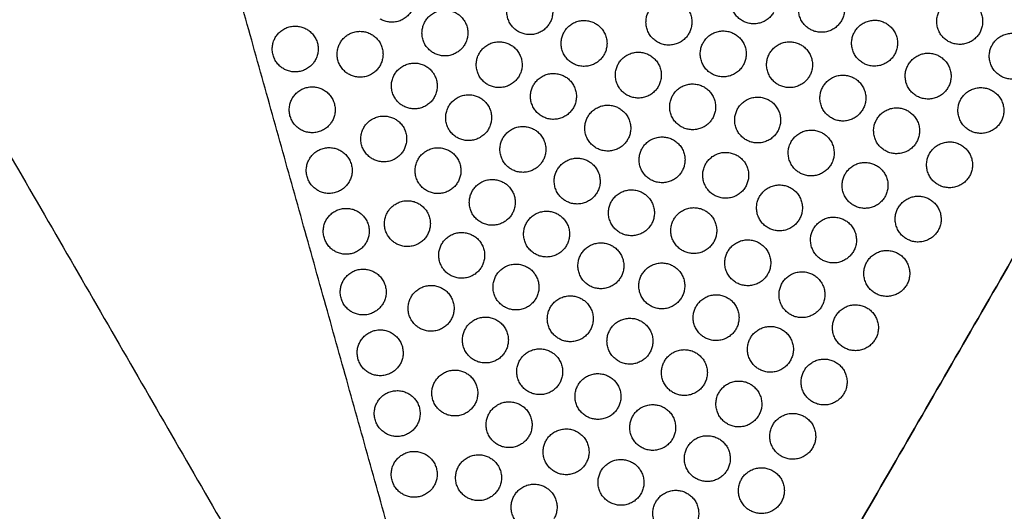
# Model space of a CAD drawing. Header units: millimetres. Extents: x -125 to 375, y 0 to 433.
# Tile 37 of 50: x 182 to 311, y 74 to 138. Entities that reach past the tile are written whole.
import ezdxf

# ---------------------------------------------------------------- set-up
doc = ezdxf.new("R2010")
doc.units = ezdxf.units.MM
doc.layers.add('Layer 01', color=18, linetype='Continuous', true_color=0x000000)

msp = doc.modelspace()

# ---------------------------------------------------------------- linework, layer by layer
at = {"layer": 'Layer 01'}
for points in [[(125, 216.51, 76), (187.5, 108.25, 76), (250, 0, 76)], [(375, 216.51, 76), (312.5, 108.25, 76), (250, 0, 76)], [(250, 0), (312.5, 108.25), (375, 216.51)], [(250, 0, 76), (225.15, 88.82, 83.18), (200.31, 177.65, 90.36)], [(250, 0, 76), (185.5, 65.93, 83.18), (121, 131.86, 90.36)]]:
    msp.add_open_spline(points, degree=2, dxfattribs=at)
at = {"layer": 'Layer 01', "extrusion": (0.093728, -0.054114, 0.994126)}
for points in [[(245.92, 140.55, 84.04), (247.42, 143.15, 84.04), (250.01, 141.65, 83.71), (252.61, 140.15, 83.38), (251.11, 137.55, 83.38)], [(284.06, 140.86, 80.46), (285.56, 143.45, 80.46), (288.16, 141.95, 80.13), (290.76, 140.45, 79.8), (289.26, 137.86, 79.8)], [(264.11, 139.19, 82.25), (265.61, 141.79, 82.25), (268.21, 140.29, 81.92), (270.81, 138.79, 81.59), (269.31, 136.19, 81.59)], [(234.82, 137.77, 84.93), (236.32, 140.37, 84.93), (238.92, 138.87, 84.6), (241.51, 137.37, 84.28), (240.01, 134.77, 84.28)], [(253.01, 136.41, 83.14), (254.51, 139.01, 83.14), (257.11, 137.51, 82.81), (259.71, 136.01, 82.49), (258.21, 133.41, 82.49)], [(291, 136.44, 79.56), (292.5, 139.04, 79.56), (295.1, 137.54, 79.23), (297.7, 136.04, 78.91), (296.2, 133.44, 78.91)], [(271.21, 135.04, 81.35), (272.71, 137.64, 81.35), (275.31, 136.14, 81.02), (277.91, 134.64, 80.7), (276.41, 132.04, 80.7)], [(241.92, 133.63, 84.04), (243.42, 136.22, 84.04), (246.01, 134.72, 83.71), (248.61, 133.22, 83.38), (247.11, 130.63, 83.38)], [(279.88, 133.62, 80.46), (281.38, 136.22, 80.46), (283.98, 134.72, 80.13), (286.58, 133.22, 79.8), (285.08, 130.62, 79.8)], [(260.11, 132.26, 82.25), (261.61, 134.86, 82.25), (264.21, 133.36, 81.92), (266.81, 131.86, 81.59), (265.31, 129.26, 81.59)], [(230.82, 130.84, 84.93), (232.32, 133.44, 84.93), (234.92, 131.94, 84.6), (237.51, 130.44, 84.28), (236.01, 127.84, 84.28)], [(249.01, 129.48, 83.14), (250.51, 132.08, 83.14), (253.11, 130.58, 82.81), (255.71, 129.08, 82.49), (254.21, 126.48, 82.49)], [(286.86, 129.26, 79.56), (288.36, 131.86, 79.56), (290.96, 130.36, 79.23), (293.55, 128.86, 78.91), (292.05, 126.26, 78.91)], [(217.46, 127.73, 86.02), (218.96, 130.33, 86.02), (221.56, 128.83, 85.69), (224.16, 127.33, 85.37), (222.66, 124.73, 85.37)], [(267.21, 128.11, 81.35), (268.71, 130.71, 81.35), (271.31, 129.21, 81.02), (273.91, 127.71, 80.7), (272.41, 125.11, 80.7)], [(237.92, 126.7, 84.04), (239.42, 129.3, 84.04), (242.01, 127.8, 83.71), (244.61, 126.3, 83.38), (243.11, 123.7, 83.38)], [(275.71, 126.39, 80.46), (277.21, 128.99, 80.46), (279.81, 127.49, 80.13), (282.41, 125.99, 79.8), (280.91, 123.39, 79.8)], [(256.11, 125.33, 82.25), (257.61, 127.93, 82.25), (260.21, 126.43, 81.92), (262.81, 124.93, 81.59), (261.31, 122.33, 81.59)], [(226.82, 123.92, 84.93), (228.32, 126.51, 84.93), (230.92, 125.01, 84.6), (233.51, 123.51, 84.28), (232.01, 120.92, 84.28)], [(245.01, 122.55, 83.14), (246.51, 125.15, 83.14), (249.11, 123.65, 82.81), (251.71, 122.15, 82.49), (250.21, 119.55, 82.49)], [(263.21, 121.19, 81.35), (264.71, 123.78, 81.35), (267.31, 122.28, 81.02), (269.91, 120.78, 80.7), (268.41, 118.19, 80.7)], [(282.71, 122.08, 79.56), (284.21, 124.68, 79.56), (286.81, 123.18, 79.23), (289.41, 121.68, 78.91), (287.91, 119.08, 78.91)], [(233.92, 119.77, 84.04), (235.42, 122.37, 84.04), (238.01, 120.87, 83.71), (240.61, 119.37, 83.38), (239.11, 116.77, 83.38)], [(252.11, 118.4, 82.25), (253.61, 121, 82.25), (256.21, 119.5, 81.92), (258.81, 118, 81.59), (257.31, 115.4, 81.59)], [(271.53, 119.16, 80.46), (273.03, 121.76, 80.46), (275.63, 120.26, 80.13), (278.23, 118.76, 79.8), (276.73, 116.16, 79.8)], [(289.76, 117.84, 78.67), (291.26, 120.44, 78.67), (293.85, 118.94, 78.34), (296.45, 117.44, 78.01), (294.95, 114.84, 78.01)], [(241.01, 115.62, 83.14), (242.51, 118.22, 83.14), (245.11, 116.72, 82.81), (247.71, 115.22, 82.49), (246.21, 112.62, 82.49)], [(278.57, 114.9, 79.56), (280.07, 117.5, 79.56), (282.67, 116, 79.23), (285.26, 114.5, 78.91), (283.76, 111.9, 78.91)], [(259.21, 114.26, 81.35), (260.71, 116.86, 81.35), (263.31, 115.36, 81.02), (265.91, 113.86, 80.7), (264.41, 111.26, 80.7)], [(221.91, 111.84, 84.74), (223.41, 114.44, 84.74), (226.01, 112.94, 84.41), (228.61, 111.44, 84.08), (227.11, 108.84, 84.08)], [(229.92, 112.84, 84.04), (231.42, 115.44, 84.04), (234.01, 113.94, 83.71), (236.61, 112.44, 83.38), (235.11, 109.84, 83.38)], [(267.36, 111.93, 80.46), (268.86, 114.53, 80.46), (271.46, 113.03, 80.13), (274.06, 111.53, 79.8), (272.56, 108.93, 79.8)], [(248.11, 111.48, 82.25), (249.61, 114.07, 82.25), (252.21, 112.57, 81.92), (254.81, 111.07, 81.59), (253.31, 108.48, 81.59)], [(237.01, 108.69, 83.14), (238.51, 111.29, 83.14), (241.11, 109.79, 82.81), (243.71, 108.29, 82.49), (242.21, 105.69, 82.49)], [(255.21, 107.33, 81.35), (256.71, 109.93, 81.35), (259.31, 108.43, 81.02), (261.91, 106.93, 80.7), (260.41, 104.33, 80.7)], [(274.42, 107.72, 79.56), (275.92, 110.32, 79.56), (278.52, 108.82, 79.23), (281.12, 107.32, 78.91), (279.62, 104.72, 78.91)], [(244.11, 104.55, 82.25), (245.61, 107.15, 82.25), (248.21, 105.65, 81.92), (250.81, 104.15, 81.59), (249.31, 101.55, 81.59)], [(263.18, 104.7, 80.46), (264.68, 107.3, 80.46), (267.28, 105.8, 80.13), (269.88, 104.3, 79.8), (268.38, 101.7, 79.8)], [(281.51, 103.55, 78.67), (283.01, 106.15, 78.67), (285.6, 104.65, 78.34), (288.2, 103.15, 78.01), (286.7, 100.55, 78.01)], [(233.01, 101.77, 83.14), (234.51, 104.36, 83.14), (237.11, 102.86, 82.81), (239.71, 101.36, 82.49), (238.21, 98.77, 82.49)], [(251.21, 100.4, 81.35), (252.71, 103, 81.35), (255.31, 101.5, 81.02), (257.91, 100, 80.7), (256.41, 97.4, 80.7)], [(270.28, 100.54, 79.56), (271.78, 103.14, 79.56), (274.38, 101.64, 79.23), (276.97, 100.14, 78.91), (275.47, 97.54, 78.91)], [(240.11, 97.62, 82.25), (241.61, 100.22, 82.25), (244.21, 98.72, 81.92), (246.81, 97.22, 81.59), (245.31, 94.62, 81.59)], [(259.01, 97.47, 80.46), (260.51, 100.07, 80.46), (263.11, 98.57, 80.13), (265.71, 97.07, 79.8), (264.21, 94.47, 79.8)], [(226.35, 95.95, 83.45), (227.85, 98.55, 83.45), (230.45, 97.05, 83.13), (233.05, 95.55, 82.8), (231.55, 92.95, 82.8)], [(247.21, 93.47, 81.35), (248.71, 96.07, 81.35), (251.31, 94.57, 81.02), (253.91, 93.07, 80.7), (252.41, 90.47, 80.7)], [(266.13, 93.36, 79.56), (267.63, 95.96, 79.56), (270.23, 94.46, 79.23), (272.83, 92.96, 78.91), (271.33, 90.36, 78.91)], [(236.11, 90.69, 82.25), (237.61, 93.29, 82.25), (240.21, 91.79, 81.92), (242.81, 90.29, 81.59), (241.31, 87.69, 81.59)], [(254.83, 90.24, 80.46), (256.33, 92.83, 80.46), (258.93, 91.33, 80.13), (261.53, 89.83, 79.8), (260.03, 87.24, 79.8)], [(273.26, 89.26, 78.67), (274.76, 91.86, 78.67), (277.35, 90.36, 78.34), (279.95, 88.86, 78.01), (278.45, 86.26, 78.01)], [(228.58, 88.01, 82.81), (230.08, 90.6, 82.81), (232.68, 89.1, 82.48), (235.27, 87.6, 82.16), (233.77, 85.01, 82.16)], [(243.21, 86.55, 81.35), (244.71, 89.14, 81.35), (247.31, 87.64, 81.02), (249.91, 86.14, 80.7), (248.41, 83.55, 80.7)], [(261.99, 86.18, 79.56), (263.49, 88.78, 79.56), (266.09, 87.28, 79.23), (268.68, 85.78, 78.91), (267.18, 83.18, 78.91)], [(250.66, 83, 80.46), (252.16, 85.6, 80.46), (254.76, 84.1, 80.13), (257.36, 82.6, 79.8), (255.86, 80, 79.8)], [(269.13, 82.12, 78.67), (270.63, 84.71, 78.67), (273.23, 83.21, 78.34), (275.83, 81.71, 78.01), (274.33, 79.12, 78.01)], [(239.21, 79.62, 81.35), (240.71, 82.22, 81.35), (243.31, 80.72, 81.02), (245.91, 79.22, 80.7), (244.41, 76.62, 80.7)], [(257.84, 79.01, 79.56), (259.34, 81.6, 79.56), (261.94, 80.1, 79.23), (264.54, 78.6, 78.91), (263.04, 76.01, 78.91)], [(246.48, 75.77, 80.46), (247.98, 78.37, 80.46), (250.58, 76.87, 80.13), (253.18, 75.37, 79.8), (251.68, 72.77, 79.8)], [(265.01, 74.97, 78.67), (266.51, 77.57, 78.67), (269.1, 76.07, 78.34), (271.7, 74.57, 78.01), (270.2, 71.97, 78.01)]]:
    msp.add_rational_spline(points, [1, 0.707106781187, 1, 0.707106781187, 1], degree=2, knots=[6.017726, 6.017726, 6.017726, 12.035452, 12.035452, 18.053177, 18.053177, 18.053177], dxfattribs=at)
for points in [[(276.31, 137.87, 81.02), (273.71, 139.37, 81.35), (275.21, 141.97, 81.35)], [(247.01, 136.46, 83.71), (244.42, 137.96, 84.04), (245.92, 140.55, 84.04)], [(285.16, 136.76, 80.13), (282.56, 138.26, 80.46), (284.06, 140.86, 80.46)], [(265.21, 135.09, 81.92), (262.61, 136.59, 82.25), (264.11, 139.19, 82.25)], [(303.23, 135.18, 78.34), (300.63, 136.68, 78.67), (302.13, 139.27, 78.67)], [(235.92, 133.67, 84.6), (233.32, 135.17, 84.93), (234.82, 137.77, 84.93)], [(216.34, 131.58, 86.34), (213.74, 133.08, 86.66), (215.24, 135.68, 86.66)], [(254.11, 132.31, 82.81), (251.51, 133.81, 83.14), (253.01, 136.41, 83.14)], [(292.1, 132.34, 79.23), (289.5, 133.84, 79.56), (291, 136.44, 79.56)], [(224.82, 130.89, 85.5), (222.22, 132.39, 85.83), (223.72, 134.99, 85.83)], [(272.31, 130.94, 81.02), (269.71, 132.44, 81.35), (271.21, 135.04, 81.35)], [(310.1, 130.64, 77.44), (307.5, 132.14, 77.77), (309, 134.74, 77.77)], [(243.01, 129.53, 83.71), (240.42, 131.03, 84.04), (241.92, 133.63, 84.04)], [(280.98, 129.53, 80.13), (278.38, 131.03, 80.46), (279.88, 133.62, 80.46)], [(261.21, 128.16, 81.92), (258.61, 129.66, 82.25), (260.11, 132.26, 82.25)], [(299.1, 128.03, 78.34), (296.51, 129.53, 78.67), (298.01, 132.13, 78.67)], [(231.92, 126.75, 84.6), (229.32, 128.25, 84.93), (230.82, 130.84, 84.93)], [(250.11, 125.38, 82.81), (247.51, 126.88, 83.14), (249.01, 129.48, 83.14)], [(287.96, 125.16, 79.23), (285.36, 126.66, 79.56), (286.86, 129.26, 79.56)], [(218.56, 123.63, 85.69), (215.96, 125.13, 86.02), (217.46, 127.73, 86.02)], [(268.31, 124.02, 81.02), (265.71, 125.52, 81.35), (267.21, 128.11, 81.35)], [(306, 123.54, 77.44), (303.4, 125.04, 77.77), (304.9, 127.64, 77.77)], [(239.01, 122.6, 83.71), (236.42, 124.1, 84.04), (237.92, 126.7, 84.04)], [(276.81, 122.29, 80.13), (274.21, 123.79, 80.46), (275.71, 126.39, 80.46)], [(257.21, 121.23, 81.92), (254.61, 122.73, 82.25), (256.11, 125.33, 82.25)], [(294.98, 120.89, 78.34), (292.38, 122.39, 78.67), (293.88, 124.98, 78.67)], [(227.92, 119.82, 84.6), (225.32, 121.32, 84.93), (226.82, 123.92, 84.93)], [(246.11, 118.45, 82.81), (243.51, 119.95, 83.14), (245.01, 122.55, 83.14)], [(264.31, 117.09, 81.02), (261.71, 118.59, 81.35), (263.21, 121.19, 81.35)], [(283.81, 117.98, 79.23), (281.21, 119.48, 79.56), (282.71, 122.08, 79.56)], [(220.79, 115.69, 85.05), (218.19, 117.19, 85.38), (219.69, 119.79, 85.38)], [(235.01, 115.67, 83.71), (232.42, 117.17, 84.04), (233.92, 119.77, 84.04)], [(301.9, 116.44, 77.44), (299.3, 117.94, 77.77), (300.8, 120.53, 77.77)], [(272.63, 115.06, 80.13), (270.03, 116.56, 80.46), (271.53, 119.16, 80.46)], [(253.21, 114.31, 81.92), (250.61, 115.81, 82.25), (252.11, 118.4, 82.25)], [(290.85, 113.74, 78.34), (288.26, 115.24, 78.67), (289.76, 117.84, 78.67)], [(242.11, 111.53, 82.81), (239.51, 113.03, 83.14), (241.01, 115.62, 83.14)], [(279.67, 110.8, 79.23), (277.07, 112.3, 79.56), (278.57, 114.9, 79.56)], [(260.31, 110.16, 81.02), (257.71, 111.66, 81.35), (259.21, 114.26, 81.35)], [(297.8, 109.34, 77.44), (295.2, 110.84, 77.77), (296.7, 113.43, 77.77)], [(231.01, 108.74, 83.71), (228.42, 110.24, 84.04), (229.92, 112.84, 84.04)], [(223.01, 107.74, 84.41), (220.41, 109.24, 84.74), (221.91, 111.84, 84.74)], [(249.21, 107.38, 81.92), (246.61, 108.88, 82.25), (248.11, 111.48, 82.25)], [(268.46, 107.83, 80.13), (265.86, 109.33, 80.46), (267.36, 111.93, 80.46)], [(286.73, 106.6, 78.34), (284.13, 108.1, 78.67), (285.63, 110.7, 78.67)], [(238.11, 104.6, 82.81), (235.51, 106.1, 83.14), (237.01, 108.69, 83.14)], [(256.31, 103.23, 81.02), (253.71, 104.73, 81.35), (255.21, 107.33, 81.35)], [(275.52, 103.62, 79.23), (272.92, 105.12, 79.56), (274.42, 107.72, 79.56)], [(293.7, 102.23, 77.44), (291.1, 103.73, 77.77), (292.6, 106.33, 77.77)], [(245.21, 100.45, 81.92), (242.61, 101.95, 82.25), (244.11, 104.55, 82.25)], [(264.28, 100.6, 80.13), (261.68, 102.1, 80.46), (263.18, 104.7, 80.46)], [(225.23, 99.8, 83.77), (222.63, 101.3, 84.09), (224.13, 103.9, 84.09)], [(282.6, 99.45, 78.34), (280.01, 100.95, 78.67), (281.51, 103.55, 78.67)], [(234.11, 97.67, 82.81), (231.51, 99.17, 83.14), (233.01, 101.77, 83.14)], [(271.38, 96.45, 79.23), (268.78, 97.95, 79.56), (270.28, 100.54, 79.56)], [(252.31, 96.3, 81.02), (249.71, 97.8, 81.35), (251.21, 100.4, 81.35)], [(289.6, 95.13, 77.44), (287, 96.63, 77.77), (288.5, 99.23, 77.77)], [(241.21, 93.52, 81.92), (238.61, 95.02, 82.25), (240.11, 97.62, 82.25)], [(260.11, 93.37, 80.13), (257.51, 94.87, 80.46), (259.01, 97.47, 80.46)], [(227.45, 91.85, 83.13), (224.85, 93.35, 83.45), (226.35, 95.95, 83.45)], [(278.48, 92.31, 78.34), (275.88, 93.81, 78.67), (277.38, 96.41, 78.67)], [(248.31, 89.38, 81.02), (245.71, 90.88, 81.35), (247.21, 93.47, 81.35)], [(267.23, 89.27, 79.23), (264.63, 90.77, 79.56), (266.13, 93.36, 79.56)], [(285.5, 88.03, 77.44), (282.9, 89.53, 77.77), (284.4, 92.13, 77.77)], [(237.21, 86.59, 81.92), (234.61, 88.09, 82.25), (236.11, 90.69, 82.25)], [(255.93, 86.14, 80.13), (253.33, 87.64, 80.46), (254.83, 90.24, 80.46)], [(274.35, 85.16, 78.34), (271.76, 86.66, 78.67), (273.26, 89.26, 78.67)], [(229.68, 83.91, 82.48), (227.08, 85.41, 82.81), (228.58, 88.01, 82.81)], [(244.31, 82.45, 81.02), (241.71, 83.95, 81.35), (243.21, 86.55, 81.35)], [(263.09, 82.09, 79.23), (260.49, 83.59, 79.56), (261.99, 86.18, 79.56)], [(281.4, 80.93, 77.44), (278.8, 82.43, 77.77), (280.3, 85.03, 77.77)], [(251.76, 78.91, 80.13), (249.16, 80.41, 80.46), (250.66, 83, 80.46)], [(270.23, 78.02, 78.34), (267.63, 79.52, 78.67), (269.13, 82.12, 78.67)], [(231.9, 75.96, 81.84), (229.3, 77.46, 82.17), (230.8, 80.06, 82.17)], [(240.31, 75.52, 81.02), (237.71, 77.02, 81.35), (239.21, 79.62, 81.35)], [(258.94, 74.91, 79.23), (256.34, 76.41, 79.56), (257.84, 79.01, 79.56)], [(277.3, 73.83, 77.44), (274.7, 75.33, 77.77), (276.2, 77.93, 77.77)], [(247.58, 71.68, 80.13), (244.98, 73.18, 80.46), (246.48, 75.77, 80.46)], [(266.1, 70.87, 78.34), (263.51, 72.37, 78.67), (265.01, 74.97, 78.67)]]:
    msp.add_rational_spline(points, [0.999999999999, 0.707106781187, 1], degree=2, dxfattribs=at)
at = {"layer": 'Layer 01', "extrusion": (-0.093728, 0.054114, -0.994126)}
for points in [[(302.13, 139.27, 78.67), (303.63, 141.87, 78.67), (306.23, 140.37, 78.34), (308.83, 138.87, 78.01), (307.33, 136.27, 78.01)], [(215.24, 135.68, 86.66), (216.74, 138.27, 86.66), (219.34, 136.77, 86.34), (221.94, 135.27, 86.01), (220.44, 132.68, 86.01)], [(223.72, 134.99, 85.83), (225.22, 137.59, 85.83), (227.82, 136.09, 85.5), (230.42, 134.59, 85.17), (228.92, 131.99, 85.17)], [(309, 134.74, 77.77), (310.5, 137.34, 77.77), (313.1, 135.84, 77.44), (315.7, 134.34, 77.12), (314.2, 131.74, 77.12)], [(298.01, 132.13, 78.67), (299.51, 134.73, 78.67), (302.1, 133.23, 78.34), (304.7, 131.73, 78.01), (303.2, 129.13, 78.01)], [(304.9, 127.64, 77.77), (306.4, 130.23, 77.77), (309, 128.73, 77.44), (311.6, 127.23, 77.12), (310.1, 124.64, 77.12)], [(293.88, 124.98, 78.67), (295.38, 127.58, 78.67), (297.98, 126.08, 78.34), (300.58, 124.58, 78.01), (299.08, 121.98, 78.01)], [(219.69, 119.79, 85.38), (221.19, 122.38, 85.38), (223.79, 120.88, 85.05), (226.38, 119.38, 84.73), (224.88, 116.79, 84.73)], [(300.8, 120.53, 77.77), (302.3, 123.13, 77.77), (304.9, 121.63, 77.44), (307.5, 120.13, 77.12), (306, 117.53, 77.12)], [(296.7, 113.43, 77.77), (298.2, 116.03, 77.77), (300.8, 114.53, 77.44), (303.4, 113.03, 77.12), (301.9, 110.43, 77.12)], [(285.63, 110.7, 78.67), (287.13, 113.29, 78.67), (289.73, 111.79, 78.34), (292.33, 110.29, 78.01), (290.83, 107.7, 78.01)], [(292.6, 106.33, 77.77), (294.1, 108.93, 77.77), (296.7, 107.43, 77.44), (299.3, 105.93, 77.12), (297.8, 103.33, 77.12)], [(224.13, 103.9, 84.09), (225.63, 106.49, 84.09), (228.23, 104.99, 83.77), (230.83, 103.49, 83.44), (229.33, 100.9, 83.44)], [(288.5, 99.23, 77.77), (290, 101.83, 77.77), (292.6, 100.33, 77.44), (295.2, 98.83, 77.12), (293.7, 96.23, 77.12)], [(277.38, 96.41, 78.67), (278.88, 99, 78.67), (281.48, 97.5, 78.34), (284.08, 96, 78.01), (282.58, 93.41, 78.01)], [(284.4, 92.13, 77.77), (285.9, 94.73, 77.77), (288.5, 93.23, 77.44), (291.1, 91.73, 77.12), (289.6, 89.13, 77.12)], [(280.3, 85.03, 77.77), (281.8, 87.63, 77.77), (284.4, 86.13, 77.44), (287, 84.63, 77.12), (285.5, 82.03, 77.12)], [(230.8, 80.06, 82.17), (232.3, 82.66, 82.17), (234.9, 81.16, 81.84), (237.5, 79.66, 81.52), (236, 77.06, 81.52)], [(276.2, 77.93, 77.77), (277.7, 80.52, 77.77), (280.3, 79.02, 77.44), (282.9, 77.52, 77.12), (281.4, 74.93, 77.12)]]:
    msp.add_rational_spline(points, [1, 0.707106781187, 1, 0.707106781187, 1], degree=2, knots=[6.017726, 6.017726, 6.017726, 12.035452, 12.035452, 18.053177, 18.053177, 18.053177], dxfattribs=at)
for points in [[(233.07, 139.18, 85.17), (231.57, 136.58, 85.17), (228.97, 138.08, 85.5)], [(280.41, 138.97, 80.7), (278.91, 136.37, 80.7), (276.31, 137.87, 81.02)], [(289.26, 137.86, 79.8), (287.76, 135.26, 79.8), (285.16, 136.76, 80.13)], [(251.11, 137.55, 83.38), (249.61, 134.96, 83.38), (247.01, 136.46, 83.71)], [(269.31, 136.19, 81.59), (267.81, 133.59, 81.59), (265.21, 135.09, 81.92)], [(307.33, 136.27, 78.01), (305.83, 133.68, 78.01), (303.23, 135.18, 78.34)], [(240.01, 134.77, 84.28), (238.51, 132.17, 84.28), (235.92, 133.67, 84.6)], [(220.44, 132.68, 86.01), (218.94, 130.08, 86.01), (216.34, 131.58, 86.34)], [(258.21, 133.41, 82.49), (256.71, 130.81, 82.49), (254.11, 132.31, 82.81)], [(296.2, 133.44, 78.91), (294.7, 130.84, 78.91), (292.1, 132.34, 79.23)], [(228.92, 131.99, 85.17), (227.42, 129.39, 85.17), (224.82, 130.89, 85.5)], [(276.41, 132.04, 80.7), (274.91, 129.44, 80.7), (272.31, 130.94, 81.02)], [(314.2, 131.74, 77.12), (312.7, 129.14, 77.12), (310.1, 130.64, 77.44)], [(247.11, 130.63, 83.38), (245.61, 128.03, 83.38), (243.01, 129.53, 83.71)], [(285.08, 130.62, 79.8), (283.58, 128.03, 79.8), (280.98, 129.53, 80.13)], [(265.31, 129.26, 81.59), (263.81, 126.66, 81.59), (261.21, 128.16, 81.92)], [(303.2, 129.13, 78.01), (301.7, 126.53, 78.01), (299.1, 128.03, 78.34)], [(236.01, 127.84, 84.28), (234.51, 125.25, 84.28), (231.92, 126.75, 84.6)], [(254.21, 126.48, 82.49), (252.71, 123.88, 82.49), (250.11, 125.38, 82.81)], [(292.05, 126.26, 78.91), (290.55, 123.66, 78.91), (287.96, 125.16, 79.23)], [(272.41, 125.11, 80.7), (270.91, 122.52, 80.7), (268.31, 124.02, 81.02)], [(222.66, 124.73, 85.37), (221.16, 122.13, 85.37), (218.56, 123.63, 85.69)], [(243.11, 123.7, 83.38), (241.61, 121.1, 83.38), (239.01, 122.6, 83.71)], [(310.1, 124.64, 77.12), (308.6, 122.04, 77.12), (306, 123.54, 77.44)], [(261.31, 122.33, 81.59), (259.81, 119.73, 81.59), (257.21, 121.23, 81.92)], [(280.91, 123.39, 79.8), (279.41, 120.79, 79.8), (276.81, 122.29, 80.13)], [(299.08, 121.98, 78.01), (297.58, 119.39, 78.01), (294.98, 120.89, 78.34)], [(232.01, 120.92, 84.28), (230.51, 118.32, 84.28), (227.92, 119.82, 84.6)], [(250.21, 119.55, 82.49), (248.71, 116.95, 82.49), (246.11, 118.45, 82.81)], [(287.91, 119.08, 78.91), (286.41, 116.48, 78.91), (283.81, 117.98, 79.23)], [(268.41, 118.19, 80.7), (266.91, 115.59, 80.7), (264.31, 117.09, 81.02)], [(306, 117.53, 77.12), (304.5, 114.94, 77.12), (301.9, 116.44, 77.44)], [(224.88, 116.79, 84.73), (223.38, 114.19, 84.73), (220.79, 115.69, 85.05)], [(239.11, 116.77, 83.38), (237.61, 114.17, 83.38), (235.01, 115.67, 83.71)], [(276.73, 116.16, 79.8), (275.23, 113.56, 79.8), (272.63, 115.06, 80.13)], [(257.31, 115.4, 81.59), (255.81, 112.81, 81.59), (253.21, 114.31, 81.92)], [(294.95, 114.84, 78.01), (293.45, 112.24, 78.01), (290.85, 113.74, 78.34)], [(246.21, 112.62, 82.49), (244.71, 110.03, 82.49), (242.11, 111.53, 82.81)], [(264.41, 111.26, 80.7), (262.91, 108.66, 80.7), (260.31, 110.16, 81.02)], [(283.76, 111.9, 78.91), (282.26, 109.3, 78.91), (279.67, 110.8, 79.23)], [(235.11, 109.84, 83.38), (233.61, 107.24, 83.38), (231.01, 108.74, 83.71)], [(301.9, 110.43, 77.12), (300.4, 107.84, 77.12), (297.8, 109.34, 77.44)], [(227.11, 108.84, 84.08), (225.61, 106.24, 84.08), (223.01, 107.74, 84.41)], [(253.31, 108.48, 81.59), (251.81, 105.88, 81.59), (249.21, 107.38, 81.92)], [(272.56, 108.93, 79.8), (271.06, 106.33, 79.8), (268.46, 107.83, 80.13)], [(290.83, 107.7, 78.01), (289.33, 105.1, 78.01), (286.73, 106.6, 78.34)], [(242.21, 105.69, 82.49), (240.71, 103.1, 82.49), (238.11, 104.6, 82.81)], [(260.41, 104.33, 80.7), (258.91, 101.73, 80.7), (256.31, 103.23, 81.02)], [(279.62, 104.72, 78.91), (278.12, 102.12, 78.91), (275.52, 103.62, 79.23)], [(297.8, 103.33, 77.12), (296.3, 100.73, 77.12), (293.7, 102.23, 77.44)], [(229.33, 100.9, 83.44), (227.83, 98.3, 83.44), (225.23, 99.8, 83.77)], [(249.31, 101.55, 81.59), (247.81, 98.95, 81.59), (245.21, 100.45, 81.92)], [(268.38, 101.7, 79.8), (266.88, 99.1, 79.8), (264.28, 100.6, 80.13)], [(286.7, 100.55, 78.01), (285.2, 97.95, 78.01), (282.6, 99.45, 78.34)], [(238.21, 98.77, 82.49), (236.71, 96.17, 82.49), (234.11, 97.67, 82.81)], [(256.41, 97.4, 80.7), (254.91, 94.8, 80.7), (252.31, 96.3, 81.02)], [(275.47, 97.54, 78.91), (273.97, 94.95, 78.91), (271.38, 96.45, 79.23)], [(293.7, 96.23, 77.12), (292.2, 93.63, 77.12), (289.6, 95.13, 77.44)], [(245.31, 94.62, 81.59), (243.81, 92.02, 81.59), (241.21, 93.52, 81.92)], [(264.21, 94.47, 79.8), (262.71, 91.87, 79.8), (260.11, 93.37, 80.13)], [(231.55, 92.95, 82.8), (230.05, 90.35, 82.8), (227.45, 91.85, 83.13)], [(282.58, 93.41, 78.01), (281.08, 90.81, 78.01), (278.48, 92.31, 78.34)], [(252.41, 90.47, 80.7), (250.91, 87.88, 80.7), (248.31, 89.38, 81.02)], [(271.33, 90.36, 78.91), (269.83, 87.77, 78.91), (267.23, 89.27, 79.23)], [(289.6, 89.13, 77.12), (288.1, 86.53, 77.12), (285.5, 88.03, 77.44)], [(241.31, 87.69, 81.59), (239.81, 85.09, 81.59), (237.21, 86.59, 81.92)], [(260.03, 87.24, 79.8), (258.53, 84.64, 79.8), (255.93, 86.14, 80.13)], [(233.77, 85.01, 82.16), (232.27, 82.41, 82.16), (229.68, 83.91, 82.48)], [(278.45, 86.26, 78.01), (276.95, 83.66, 78.01), (274.35, 85.16, 78.34)], [(248.41, 83.55, 80.7), (246.91, 80.95, 80.7), (244.31, 82.45, 81.02)], [(267.18, 83.18, 78.91), (265.68, 80.59, 78.91), (263.09, 82.09, 79.23)], [(285.5, 82.03, 77.12), (284, 79.43, 77.12), (281.4, 80.93, 77.44)], [(255.86, 80, 79.8), (254.36, 77.41, 79.8), (251.76, 78.91, 80.13)], [(274.33, 79.12, 78.01), (272.83, 76.52, 78.01), (270.23, 78.02, 78.34)], [(236, 77.06, 81.52), (234.5, 74.46, 81.52), (231.9, 75.96, 81.84)], [(244.41, 76.62, 80.7), (242.91, 74.02, 80.7), (240.31, 75.52, 81.02)], [(263.04, 76.01, 78.91), (261.54, 73.41, 78.91), (258.94, 74.91, 79.23)], [(281.4, 74.93, 77.12), (279.9, 72.33, 77.12), (277.3, 73.83, 77.44)]]:
    msp.add_rational_spline(points, [1, 0.707106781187, 0.999999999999], degree=2, dxfattribs=at)

doc.saveas('drawing.dxf')
